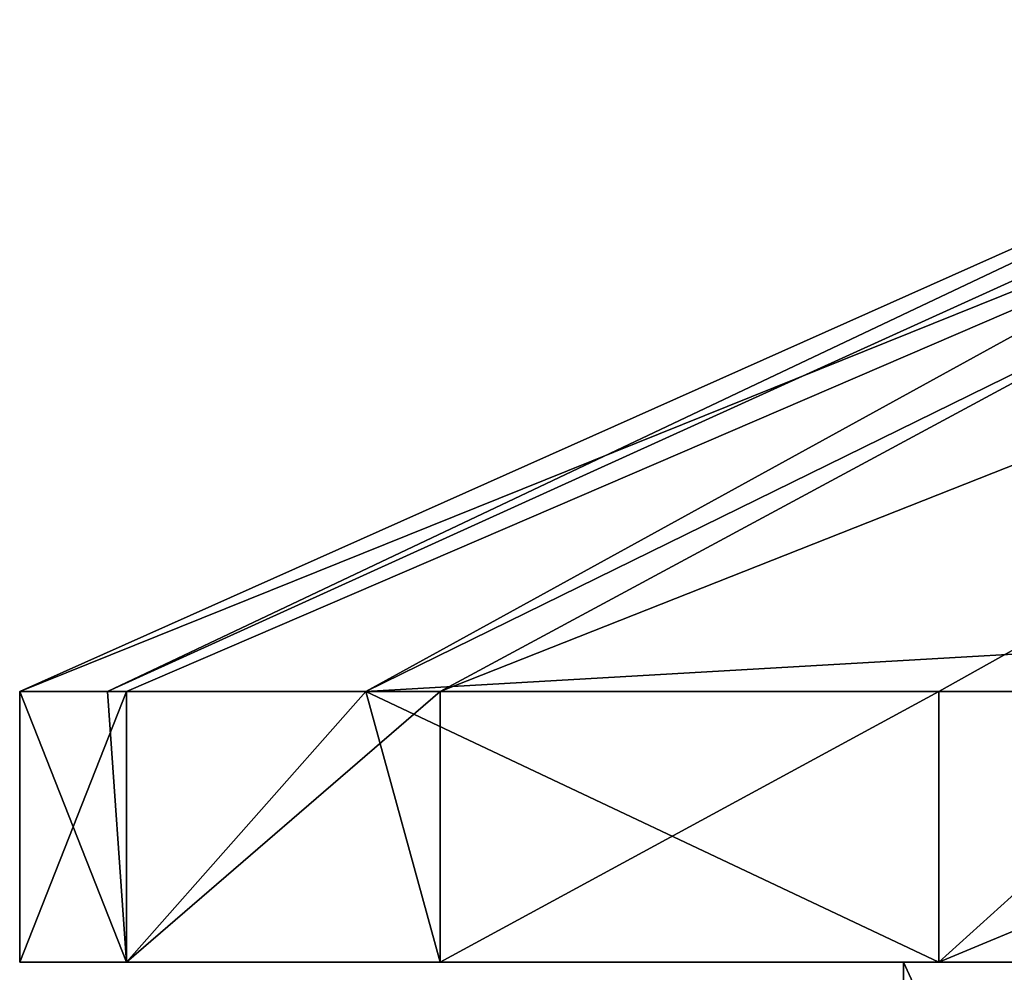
# Model space of a CAD drawing. Header units: millimetres. Extents: x -28.2 to 28.2, y -16.2 to 37.5.
# Tile 9 of 37: x -17.4 to -11.9, y 30.9 to 36.2. Entities that reach past the tile are written whole.
import ezdxf

# ---------------------------------------------------------------- set-up
doc = ezdxf.new("R2010")
doc.units = ezdxf.units.MM
doc.header["$LTSCALE"] = 65.185185
for name, color, linetype in [('76', 7, 'CONTINUOUS'), ('77', 7, 'CONTINUOUS'), ('78', 7, 'CONTINUOUS'), ('79', 7, 'CONTINUOUS'), ('80', 7, 'CONTINUOUS'), ('81', 7, 'CONTINUOUS'), ('82', 7, 'CONTINUOUS'), ('85', 7, 'CONTINUOUS'), ('88', 7, 'CONTINUOUS'), ('90', 7, 'CONTINUOUS')]:
    doc.layers.add(name, color=color, linetype=linetype)

msp = doc.modelspace()

# ---------------------------------------------------------------- linework, layer by layer
at = {"layer": '76', "color": 7, "linetype": 'CONTINUOUS'}
for points in [[(-9.1011, 23.6, 9.2827), (-12.5, 31, 3.5707), (-12.5, 23.6, 3.5707), (-9.1011, 23.6, 9.2827)], [(-9.1012, 31, 9.2827), (-12.5, 31, 3.5707), (-9.1011, 23.6, 9.2827), (-9.1012, 31, 9.2827)]]:
    msp.add_3dface(points, dxfattribs=at)
at = {"layer": '77', "color": 7, "linetype": 'CONTINUOUS'}
for points in [[(-12.5, 31, 3.5707), (-17.4, 31), (-12.5, 31, -3.5707), (-12.5, 31, 3.5707)], [(-17.4, 31), (-12.5, 31, 3.5707), (-16.8071, 31, 4.5035), (-17.4, 31)], [(-17.4, 31), (-16.8071, 31, -4.5035), (-12.5, 31, -3.5707), (-17.4, 31)], [(-16.8071, 31, 4.5035), (-9.1012, 31, 9.2827), (-15.0688, 31, 8.7001), (-16.8071, 31, 4.5035)], [(-12.5, 31, 3.5707), (-9.1012, 31, 9.2827), (-16.8071, 31, 4.5035), (-12.5, 31, 3.5707)], [(-16.8071, 31, -4.5035), (-15.0688, 31, -8.7001), (-12.5, 31, -3.5707), (-16.8071, 31, -4.5035)], [(-15.0688, 31, -8.7001), (-12.3036, 31, -12.3037), (-9.1012, 31, -9.2827), (-15.0688, 31, -8.7001)], [(-15.0688, 31, 8.7001), (-9.1012, 31, 9.2827), (-12.3036, 31, 12.3037), (-15.0688, 31, 8.7001)], [(-12.5, 31, -3.5707), (-15.0688, 31, -8.7001), (-9.1012, 31, -9.2827), (-12.5, 31, -3.5707)], [(-8.6999, 31, 15.0689), (-12.3036, 31, 12.3037), (8.6999, 31, 15.0689), (-8.6999, 31, 15.0689)], [(-12.3036, 31, -12.3037), (-8.6999, 31, -15.0689), (-3.3233, 31, -12.568), (-12.3036, 31, -12.3037)], [(-9.1012, 31, -9.2827), (-12.3036, 31, -12.3037), (-3.3233, 31, -12.568), (-9.1012, 31, -9.2827)], [(-9.1012, 31, 9.2827), (-3.3233, 31, 12.568), (-12.3036, 31, 12.3037), (-9.1012, 31, 9.2827)], [(-12.3036, 31, 12.3037), (-3.3233, 31, 12.568), (8.6999, 31, 15.0689), (-12.3036, 31, 12.3037)]]:
    msp.add_3dface(points, dxfattribs=at)
at = {"layer": '78', "color": 7, "linetype": 'CONTINUOUS'}
for points in [[(-17.4, 32.5), (-16.8071, 31, 4.5035), (-16.9136, 32.5, 4.0855), (-17.4, 32.5)], [(-17.4, 31), (-16.8071, 31, 4.5035), (-17.4, 32.5), (-17.4, 31)], [(-16.8071, 31, 4.5035), (-15.4814, 32.5, 7.9426), (-16.9136, 32.5, 4.0855), (-16.8071, 31, 4.5035)], [(-16.8071, 31, 4.5035), (-15.0688, 31, 8.7001), (-15.4814, 32.5, 7.9426), (-16.8071, 31, 4.5035)], [(-15.4814, 32.5, 7.9426), (-12.3036, 31, 12.3037), (-10.6416, 32.5, 13.7665), (-15.4814, 32.5, 7.9426)], [(-15.0688, 31, 8.7001), (-12.3036, 31, 12.3037), (-15.4814, 32.5, 7.9426), (-15.0688, 31, 8.7001)], [(-12.3036, 31, 12.3037), (-8.6999, 31, 15.0689), (-10.6416, 32.5, 13.7665), (-12.3036, 31, 12.3037)]]:
    msp.add_3dface(points, dxfattribs=at)
at = {"layer": '79', "color": 7, "linetype": 'CONTINUOUS'}
for points in [[(-12.5, 23.6, -3.5707), (-9.1012, 31, -9.2827), (-9.1011, 23.6, -9.2827), (-12.5, 23.6, -3.5707)], [(-12.5, 31, -3.5707), (-9.1012, 31, -9.2827), (-12.5, 23.6, -3.5707), (-12.5, 31, -3.5707)]]:
    msp.add_3dface(points, dxfattribs=at)
at = {"layer": '80', "color": 7, "linetype": 'CONTINUOUS'}
for points in [[(-17.4, 31), (-17.4, 32.5), (-16.8071, 32.5, -4.5035), (-17.4, 31)], [(-16.8071, 31, -4.5035), (-17.4, 31), (-16.8071, 32.5, -4.5035), (-16.8071, 31, -4.5035)], [(-15.0688, 32.5, -8.7), (-16.8071, 31, -4.5035), (-16.8071, 32.5, -4.5035), (-15.0688, 32.5, -8.7)], [(-15.0688, 31, -8.7001), (-16.8071, 31, -4.5035), (-15.0688, 32.5, -8.7), (-15.0688, 31, -8.7001)], [(-12.3037, 32.5, -12.3037), (-15.0688, 31, -8.7001), (-15.0688, 32.5, -8.7), (-12.3037, 32.5, -12.3037)], [(-12.3036, 31, -12.3037), (-15.0688, 31, -8.7001), (-12.3037, 32.5, -12.3037), (-12.3036, 31, -12.3037)], [(-8.7, 32.5, -15.0688), (-12.3036, 31, -12.3037), (-12.3037, 32.5, -12.3037), (-8.7, 32.5, -15.0688)], [(-8.6999, 31, -15.0689), (-12.3036, 31, -12.3037), (-8.7, 32.5, -15.0688), (-8.6999, 31, -15.0689)]]:
    msp.add_3dface(points, dxfattribs=at)
at = {"layer": '81', "color": 7, "linetype": 'CONTINUOUS'}
for points in [[(-17.4, 32.5), (-16.9136, 32.5, 4.0855), (-9.0521, 36.2252), (-17.4, 32.5)], [(-16.9136, 32.5, 4.0855), (-15.4814, 32.5, 7.9426), (-8.7057, 36.2252, 2.4802), (-16.9136, 32.5, 4.0855)], [(-16.9136, 32.5, 4.0855), (-8.7057, 36.2252, 2.4802), (-9.0521, 36.2252), (-16.9136, 32.5, 4.0855)], [(-8.7057, 36.2252, 2.4802), (-15.4814, 32.5, 7.9426), (-8.1909, 36.0759, 4.9228), (-8.7057, 36.2252, 2.4802)]]:
    msp.add_3dface(points, dxfattribs=at)
at = {"layer": '82', "color": 7, "linetype": 'CONTINUOUS'}
for points in [[(-16.8071, 32.5, -4.5035), (-17.4, 32.5), (-8.1556, 36.2252, -3.9275), (-16.8071, 32.5, -4.5035)], [(-17.4, 32.5), (-9.0521, 36.2252), (-8.1556, 36.2252, -3.9275), (-17.4, 32.5)], [(-15.0688, 32.5, -8.7), (-16.8071, 32.5, -4.5035), (-8.1556, 36.2252, -3.9275), (-15.0688, 32.5, -8.7)], [(-5.6439, 36.2252, -7.0772), (-15.0688, 32.5, -8.7), (-8.1556, 36.2252, -3.9275), (-5.6439, 36.2252, -7.0772)], [(-12.3037, 32.5, -12.3037), (-15.0688, 32.5, -8.7), (-5.6439, 36.2252, -7.0772), (-12.3037, 32.5, -12.3037)], [(-8.7, 32.5, -15.0688), (-12.3037, 32.5, -12.3037), (-5.6439, 36.2252, -7.0772), (-8.7, 32.5, -15.0688)]]:
    msp.add_3dface(points, dxfattribs=at)
at = {"layer": '85', "color": 7, "linetype": 'CONTINUOUS'}
msp.add_3dface([(-15.4814, 32.5, 7.9426), (-10.6416, 32.5, 13.7665), (-8.5584, 32.5, 5.075), (-15.4814, 32.5, 7.9426)], dxfattribs=at)
at = {"layer": '88', "color": 7, "linetype": 'CONTINUOUS'}
for points in [[(-8.1909, 36.0759, 4.9228), (-15.4814, 32.5, 7.9426), (-8.5584, 32.8999, 5.075), (-8.1909, 36.0759, 4.9228)], [(-15.4814, 32.5, 7.9426), (-8.5584, 32.5, 5.075), (-8.5584, 32.8999, 5.075), (-15.4814, 32.5, 7.9426)]]:
    msp.add_3dface(points, dxfattribs=at)
at = {"layer": '90', "color": 7, "linetype": 'CONTINUOUS'}
for points in [[(-12.5, 23.6, 3.5707), (-12.5, 31, 3.5707), (-12.5, 23.6, -3.5707), (-12.5, 23.6, 3.5707)], [(-12.5, 31, 3.5707), (-12.5, 31, -3.5707), (-12.5, 23.6, -3.5707), (-12.5, 31, 3.5707)]]:
    msp.add_3dface(points, dxfattribs=at)

doc.saveas('drawing.dxf')
